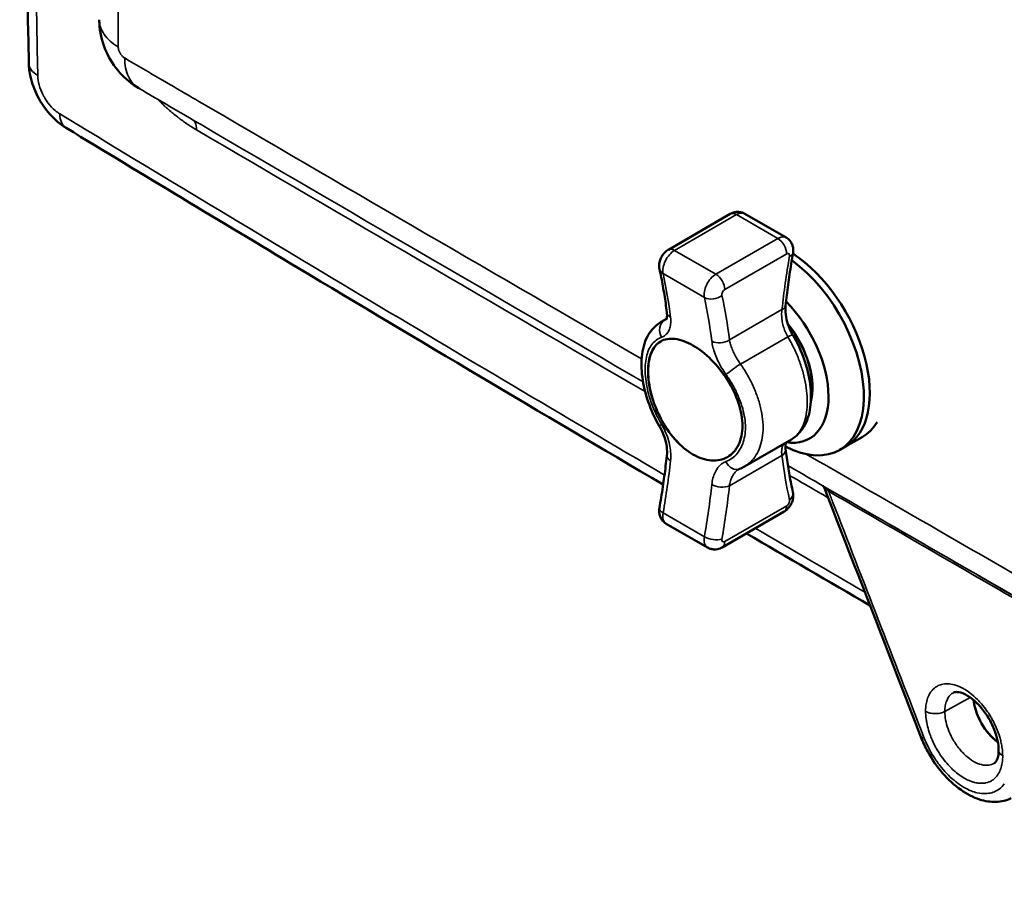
# Model space of a CAD drawing. Header units: inches. Extents: x 0.2 to 50.9, y 0.9 to 32.1.
# Tile 46 of 95: x 35.8 to 38.6, y 7.5 to 9.9. Entities that reach past the tile are written whole.
import ezdxf

# ---------------------------------------------------------------- set-up
doc = ezdxf.new("R2010")
doc.units = ezdxf.units.IN
doc.header["$LTSCALE"] = 1.5
doc.header["$MEASUREMENT"] = 0
doc.layers.add('Visible (ANSI)', color=7, linetype='Continuous', lineweight=50)
doc.layers.add('Visible Narrow (ANSI)', color=7, linetype='Continuous', lineweight=35)

msp = doc.modelspace()

# ---------------------------------------------------------------- linework, layer by layer
at = {"layer": 'Visible (ANSI)'}
for p, q in [((35.8375, 9.8145), (35.8375, 9.8145)), ((35.9433, 9.6305), (35.9433, 9.6305)), ((37.649, 9.2856), (37.8244, 9.3869)), ((37.9826, 9.3199), (37.8657, 9.3875)), ((37.6436, 9.0901), (37.6284, 9.0813)), ((37.6284, 9.0813), (37.6284, 9.0813)), ((37.6423, 9.0879), (37.6423, 9.0879)), ((37.9815, 9.0506), (37.9815, 9.0506)), ((37.9973, 8.7487), (37.8646, 8.6721)), ((37.9973, 8.7487), (37.9973, 8.7487)), ((38.1511, 8.7284), (38.1978, 8.7553)), ((38.1344, 8.7188), (38.1511, 8.7284)), ((37.8013, 8.4431), (37.9767, 8.5444)), ((37.76, 8.4425), (37.6431, 8.51)), ((38.4185, 8.0536), (38.4185, 8.0536)), ((38.5723, 7.832), (38.5723, 7.832))]:
    msp.add_line(p, q, dxfattribs=at)
for centre, major_axis, start_param, end_param in [((37.9857, 9.0148), (0.1654, -0.2864), 0, 2.286868), ((37.9857, 9.0148), (0.1654, -0.2864), 0, 2.286868), ((37.969, 9.0052), (0.1654, -0.2864), 5.546723, 8.512172), ((37.9189, 8.9762), (0.1299, -0.225), 5.853486, 8.287277), ((37.9189, 8.9762), (-0.1299, 0.225), 2.06311, 2.063119), ((38.0324, 9.0417), (0.1654, -0.2864), 0, 0.30616)]:
    msp.add_ellipse(centre, major_axis=major_axis, ratio=0.57735, start_param=start_param, end_param=end_param, dxfattribs=at)
for points, degree, knots in [([(35.8375, 9.8145), (35.825, 10.4561), (35.8176, 11.0984), (35.8117, 12.6857), (35.8191, 13.6316), (35.8375, 14.5785)], 3, [0, 0, 0, 0, 10.000205, 10.000205, 24.694865, 24.694865, 24.694865, 24.694865]), ([(36.1488, 9.7429), (36.1289, 9.7546), (36.1108, 9.7696), (36.0796, 9.8046), (36.0663, 9.8252), (36.0467, 9.8693), (36.0402, 9.8935), (36.0374, 9.924), (36.0371, 9.9303), (36.037, 9.9366)], 3, [0, 0, 0, 0, 0.2932037, 0.2932037, 0.5964753, 0.5964753, 0.9065235, 0.9065235, 0.9869135, 0.9869135, 0.9869135, 0.9869135]), ([(35.9433, 9.6305), (35.9266, 9.6407), (35.911, 9.654), (35.8839, 9.6844), (35.872, 9.7019), (35.8535, 9.7378), (35.8466, 9.7566), (35.8394, 9.7883), (35.8377, 9.8015), (35.8375, 9.8145)], 3, [0, 0, 0, 0, 0.2639703, 0.2639703, 0.5260765, 0.5260765, 0.7771409, 0.7771409, 0.9522751, 0.9522751, 0.9522751, 0.9522751]), ([(37.6343, 8.6208), (37.2882, 8.8241), (36.9433, 9.0287), (36.3804, 9.3661), (36.1616, 9.4981), (35.9433, 9.6305)], 3, [3.749152, 3.749152, 3.749152, 3.749152, 10.000175, 10.000175, 13.98861, 13.98861, 13.98861, 13.98861]), ([(37.8657, 9.3875), (37.8626, 9.3892), (37.8593, 9.3906), (37.8526, 9.3923), (37.8493, 9.3927), (37.8432, 9.3928), (37.8403, 9.3925), (37.835, 9.3914), (37.8326, 9.3906), (37.8282, 9.3889), (37.8262, 9.3879), (37.8244, 9.3869)], 3, [2.3561945, 2.3561945, 2.3561945, 2.3561945, 2.5132741, 2.5132741, 2.6703538, 2.6703538, 2.8274334, 2.8274334, 2.984513, 2.984513, 3.1415927, 3.1415927, 3.1415927, 3.1415927]), ([(38.002, 9.2755), (38.0025, 9.2779), (38.0027, 9.2804), (38.0028, 9.2857), (38.0026, 9.2886), (38.0016, 9.2947), (38.0007, 9.2979), (37.9977, 9.3046), (37.9957, 9.3081), (37.9901, 9.3147), (37.9866, 9.3177), (37.9826, 9.3199)], 3, [1.349482, 1.349482, 1.349482, 1.349482, 1.550824, 1.550824, 1.752167, 1.752167, 1.953509, 1.953509, 2.154852, 2.154852, 2.356194, 2.356194, 2.356194, 2.356194]), ([(37.6239, 9.2309), (37.6229, 9.2354), (37.6228, 9.2396), (37.6233, 9.2479), (37.6242, 9.2521), (37.6266, 9.2597), (37.6282, 9.2632), (37.6321, 9.2699), (37.6344, 9.273), (37.6398, 9.279), (37.6429, 9.2818), (37.6475, 9.2847), (37.6482, 9.2852), (37.649, 9.2856)], 3, [1.349482, 1.349482, 1.349482, 1.349482, 1.643931, 1.643931, 2.002353, 2.002353, 2.360775, 2.360775, 2.719197, 2.719197, 3.077619, 3.077619, 3.141593, 3.141593, 3.141593, 3.141593]), ([(37.981, 9.1273), (37.9821, 9.137), (37.9832, 9.1468), (37.9856, 9.1664), (37.9868, 9.1762), (37.9895, 9.1959), (37.9909, 9.2058), (37.9938, 9.2256), (37.9954, 9.2356), (37.9986, 9.2555), (38.0003, 9.2655), (38.002, 9.2755)], 3, [1.70275943, 1.70275943, 1.70275943, 1.70275943, 1.7206297, 1.7206297, 1.73849997, 1.73849997, 1.75637023, 1.75637023, 1.7742405, 1.7742405, 1.79211077, 1.79211077, 1.79211077, 1.79211077]), ([(37.6239, 9.2309), (37.6257, 9.223), (37.6273, 9.215), (37.6305, 9.199), (37.632, 9.191), (37.635, 9.1747), (37.6364, 9.1666), (37.639, 9.1501), (37.6402, 9.1418), (37.6426, 9.1251), (37.6437, 9.1167), (37.6448, 9.1082)], 3, [4.49107454, 4.49107454, 4.49107454, 4.49107454, 4.50894481, 4.50894481, 4.52681507, 4.52681507, 4.54468534, 4.54468534, 4.56255561, 4.56255561, 4.58042587, 4.58042587, 4.58042587, 4.58042587]), ([(37.981, 9.1273), (37.9802, 9.1196), (37.9803, 9.111), (37.9825, 9.0933), (37.9847, 9.084), (37.9908, 9.0657), (37.995, 9.0564), (38.0004, 9.0467), (38.001, 9.0456), (38.0016, 9.0445)], 3, [0, 0, 0, 0, 0.1244375, 0.1244375, 0.2483133, 0.2483133, 0.3737817, 0.3737817, 0.390035, 0.390035, 0.390035, 0.390035]), ([(37.6423, 9.0879), (37.6425, 9.088), (37.6426, 9.0876), (37.6441, 9.0913), (37.6447, 9.0934), (37.6453, 9.0994), (37.6453, 9.1035), (37.6448, 9.1082)], 3, [0, 0, 0, 0, 0.1715344, 0.1715344, 0.2629633, 0.2629633, 0.3605589, 0.3605589, 0.3605589, 0.3605589]), ([(37.6241, 8.7855), (37.6111, 8.8074), (37.6002, 8.8313), (37.5839, 8.8784), (37.5782, 8.9022), (37.5723, 8.9476), (37.572, 8.9696), (37.5774, 9.0104), (37.5834, 9.0296), (37.6018, 9.0604), (37.614, 9.0729), (37.6284, 9.0813)], 3, [0, 0, 0, 0, 0.324786, 0.324786, 0.642378, 0.642378, 0.96137, 0.96137, 1.290608, 1.290608, 1.586979, 1.586979, 1.586979, 1.586979]), ([(37.988, 9.074), (38.0001, 9.0591), (38.0111, 9.0425), (38.0302, 9.0075), (38.0382, 8.9888), (38.0501, 8.9519), (38.0539, 8.9336), (38.057, 8.8993), (38.0564, 8.8833), (38.0534, 8.8681), (38.0531, 8.867), (38.0529, 8.8658)], 3, [4.955312, 4.955312, 4.955312, 4.955312, 5.260894, 5.260894, 5.576414, 5.576414, 5.891373, 5.891373, 6.205227, 6.205227, 6.231674, 6.231674, 6.231674, 6.231674]), ([(38.0016, 9.0445), (38.0146, 9.0226), (38.0255, 8.9987), (38.0418, 8.9516), (38.0475, 8.9278), (38.0534, 8.8824), (38.0537, 8.8604), (38.0483, 8.8196), (38.0423, 8.8004), (38.0239, 8.7696), (38.0117, 8.7571), (37.9973, 8.7487)], 3, [0, 0, 0, 0, 0.324786, 0.324786, 0.642378, 0.642378, 0.96137, 0.96137, 1.290608, 1.290608, 1.586979, 1.586979, 1.586979, 1.586979]), ([(37.7185, 9.0148), (37.7353, 9.0051), (37.7535, 8.9911), (37.7877, 8.9571), (37.8036, 8.937), (37.829, 8.8969), (37.8402, 8.8742), (37.8551, 8.829), (37.8588, 8.8066), (37.8588, 8.7678), (37.8551, 8.7489), (37.8402, 8.718), (37.829, 8.7061), (37.8036, 8.6914), (37.7877, 8.6877), (37.7535, 8.6902), (37.7353, 8.6965), (37.7017, 8.7159), (37.6841, 8.7303), (37.6525, 8.7658), (37.6383, 8.7869), (37.6163, 8.8289), (37.6069, 8.8527), (37.5945, 8.8993), (37.5915, 8.9221), (37.5915, 8.9609), (37.5945, 8.9794), (37.6069, 9.0088), (37.6163, 9.0197), (37.6383, 9.0324), (37.6525, 9.0351), (37.6841, 9.0311), (37.7017, 9.0245), (37.7185, 9.0148)], 3, [0, 0, 0, 0, 0.301566, 0.301566, 0.603133, 0.603133, 0.904698, 0.904698, 1.206263, 1.206263, 1.507828, 1.507828, 1.809393, 1.809393, 2.11096, 2.11096, 2.412526, 2.412526, 2.714092, 2.714092, 3.015658, 3.015658, 3.317224, 3.317224, 3.618789, 3.618789, 3.920354, 3.920354, 4.221919, 4.221919, 4.523486, 4.523486, 4.825052, 4.825052, 4.825052, 4.825052]), ([(37.6274, 9.0261), (37.6164, 9.0198), (37.6071, 9.0089), (37.5947, 8.9795), (37.5917, 8.961), (37.5917, 8.9222), (37.5947, 8.8994), (37.6071, 8.8528), (37.6165, 8.829), (37.6385, 8.787), (37.6526, 8.7659), (37.6843, 8.7304), (37.7018, 8.716), (37.7354, 8.6966), (37.7537, 8.6903), (37.7878, 8.6878), (37.8037, 8.6915), (37.8164, 8.6988)], 3, [0.603896, 0.603896, 0.603896, 0.603896, 0.904698, 0.904698, 1.206263, 1.206263, 1.507828, 1.507828, 1.809393, 1.809393, 2.110959, 2.110959, 2.412526, 2.412526, 2.714092, 2.714092, 3.014995, 3.014995, 3.014995, 3.014995]), ([(37.6447, 8.7027), (37.6455, 8.7103), (37.6454, 8.719), (37.6432, 8.7367), (37.641, 8.746), (37.6348, 8.7644), (37.6307, 8.7736), (37.6253, 8.7833), (37.6247, 8.7844), (37.6241, 8.7855)], 3, [0, 0, 0, 0, 0.1246653, 0.1246653, 0.2485495, 0.2485495, 0.3740151, 0.3740151, 0.3900322, 0.3900322, 0.3900322, 0.3900322]), ([(37.9821, 8.7399), (37.9815, 8.7386), (37.981, 8.7366), (37.9803, 8.7306), (37.9804, 8.7265), (37.9809, 8.7217)], 3, [0.1732994, 0.1732994, 0.1732994, 0.1732994, 0.2629634, 0.2629634, 0.3605604, 0.3605604, 0.3605604, 0.3605604]), ([(37.6447, 8.7027), (37.6436, 8.693), (37.6425, 8.6832), (37.6401, 8.6636), (37.6389, 8.6538), (37.6362, 8.6341), (37.6348, 8.6242), (37.6319, 8.6043), (37.6303, 8.5944), (37.6271, 8.5745), (37.6254, 8.5645), (37.6236, 8.5545)], 3, [4.84435222, 4.84435222, 4.84435222, 4.84435222, 4.86222235, 4.86222235, 4.88009262, 4.88009262, 4.89796289, 4.89796289, 4.91583316, 4.91583316, 4.93370342, 4.93370342, 4.93370342, 4.93370342]), ([(38.0018, 8.5991), (38, 8.607), (37.9984, 8.6149), (37.9952, 8.6309), (37.9936, 8.639), (37.9907, 8.6552), (37.9893, 8.6634), (37.9867, 8.6799), (37.9855, 8.6882), (37.9831, 8.7049), (37.982, 8.7133), (37.9809, 8.7217)], 3, [1.34948188, 1.34948188, 1.34948188, 1.34948188, 1.36735215, 1.36735215, 1.38522242, 1.38522242, 1.40309269, 1.40309269, 1.42096295, 1.42096295, 1.43883296, 1.43883296, 1.43883296, 1.43883296]), ([(38.0915, 8.6103), (38.0908, 8.6121), (38.0898, 8.6138), (38.0879, 8.616), (38.0872, 8.6167), (38.0864, 8.6174), (38.0863, 8.6175), (38.0862, 8.6176)], 3, [0, 0, 0, 0, 0.02447648, 0.02447648, 0.03675016, 0.03675016, 0.03858964, 0.03858964, 0.03858964, 0.03858964]), ([(38.0018, 8.5991), (38.0028, 8.5945), (38.0029, 8.5904), (38.0024, 8.582), (38.0015, 8.5779), (37.9991, 8.5703), (37.9975, 8.5668), (37.9936, 8.5601), (37.9913, 8.557), (37.9859, 8.551), (37.9828, 8.5482), (37.9782, 8.5452), (37.9775, 8.5448), (37.9767, 8.5444)], 3, [4.491075, 4.491075, 4.491075, 4.491075, 4.785523, 4.785523, 5.143946, 5.143946, 5.502368, 5.502368, 5.86079, 5.86079, 6.219212, 6.219212, 6.283185, 6.283185, 6.283185, 6.283185]), ([(37.6236, 8.5545), (37.6232, 8.5521), (37.623, 8.5496), (37.6229, 8.5442), (37.623, 8.5414), (37.6241, 8.5353), (37.625, 8.5321), (37.6279, 8.5253), (37.63, 8.5218), (37.6356, 8.5153), (37.6391, 8.5123), (37.6431, 8.51)], 3, [4.491075, 4.491075, 4.491075, 4.491075, 4.692417, 4.692417, 4.89376, 4.89376, 5.095102, 5.095102, 5.296445, 5.296445, 5.497787, 5.497787, 5.497787, 5.497787]), ([(37.76, 8.4425), (37.7631, 8.4407), (37.7664, 8.4394), (37.7731, 8.4377), (37.7764, 8.4373), (37.7825, 8.4372), (37.7854, 8.4375), (37.7907, 8.4386), (37.7931, 8.4393), (37.7975, 8.4411), (37.7995, 8.4421), (37.8013, 8.4431)], 3, [5.4977871, 5.4977871, 5.4977871, 5.4977871, 5.6548668, 5.6548668, 5.8119464, 5.8119464, 5.969026, 5.969026, 6.1261057, 6.1261057, 6.2831853, 6.2831853, 6.2831853, 6.2831853]), ([(38.5845, 7.8687), (38.5845, 7.8768), (38.5835, 7.886), (38.5795, 7.9058), (38.5762, 7.9167), (38.5675, 7.9387), (38.5618, 7.9501), (38.5488, 7.9717), (38.5412, 7.9821), (38.5253, 8.0003), (38.5167, 8.0084), (38.5004, 8.021), (38.4923, 8.0258), (38.4786, 8.0317), (38.4728, 8.0331), (38.464, 8.0339), (38.461, 8.0334), (38.4582, 8.0325), (38.4576, 8.0322), (38.4569, 8.0319)], 3, [0, 0, 0, 0, 0.142411, 0.142411, 0.293759, 0.293759, 0.451918, 0.451918, 0.613893, 0.613893, 0.775242, 0.775242, 0.931304, 0.931304, 1.078346, 1.078346, 1.224423, 1.224423, 1.276241, 1.276241, 1.276241, 1.276241]), ([(38.5134, 8.0108), (38.5145, 8.001), (38.5165, 7.9909), (38.5194, 7.9805), (38.5282, 7.9571), (38.541, 7.9348), (38.5492, 7.9232), (38.561, 7.9095), (38.5735, 7.8983), (38.5764, 7.8959), (38.5794, 7.8936), (38.5823, 7.8914)], 5, [0.040362, 0.040362, 0.040362, 0.040362, 0.040362, 0.040362, 0.2, 0.2, 0.2, 0.4, 0.4, 0.4, 0.4599166, 0.4599166, 0.4599166, 0.4599166, 0.4599166, 0.4599166]), ([(38.5823, 7.8915), (38.5774, 7.895), (38.5725, 7.8991), (38.5678, 7.9036), (38.5519, 7.9187), (38.5378, 7.9388), (38.528, 7.96), (38.5202, 7.9769), (38.5152, 7.9945), (38.5135, 8.0107)], 3, [-0.4599164, -0.4599164, -0.4599164, -0.4599164, -0.4, -0.4, -0.4, -0.2, -0.2, -0.2, -0.0403625, -0.0403625, -0.0403625, -0.0403625]), ([(38.6195, 7.7325), (38.6064, 7.7263), (38.5917, 7.7229), (38.5616, 7.7219), (38.5458, 7.7244), (38.5125, 7.7352), (38.4947, 7.7444), (38.4595, 7.7691), (38.4417, 7.7855), (38.4099, 7.8223), (38.3955, 7.8432), (38.3762, 7.8785), (38.3697, 7.8925), (38.3642, 7.9067)], 3, [0, 0, 0, 0, 0.244686, 0.244686, 0.498698, 0.498698, 0.791334, 0.791334, 1.11063, 1.11063, 1.425392, 1.425392, 1.621712, 1.621712, 1.621712, 1.621712]), ([(38.5723, 7.832), (38.5746, 7.8334), (38.5769, 7.8355), (38.5807, 7.8435), (38.582, 7.8472), (38.5839, 7.8566), (38.5845, 7.8623), (38.5845, 7.8687)], 3, [0, 0, 0, 0, 0.1927852, 0.1927852, 0.2989453, 0.2989453, 0.411471, 0.411471, 0.411471, 0.411471])]:
    msp.add_open_spline(points, degree=degree, knots=knots, dxfattribs=at)
for points in [[(36.037, 9.9366), (36.037, 9.9367), (36.037, 9.9368), (36.037, 9.9369)], [(36.1491, 9.7428), (36.149, 9.7428), (36.1489, 9.7429), (36.1488, 9.7429)], [(37.8504, 8.6652), (37.8498, 8.6649), (37.8491, 8.6646), (37.8485, 8.6643)], [(37.8646, 8.6721), (37.8601, 8.6695), (37.8553, 8.6672), (37.8504, 8.6652)], [(38.0915, 8.6103), (38.0915, 8.6103), (38.0915, 8.6103), (38.0915, 8.6103)], [(38.3642, 7.9067), (38.2732, 8.1412), (38.1823, 8.3757), (38.0915, 8.6103)], [(38.2199, 8.2788), (38.1031, 8.3466), (37.9865, 8.4146), (37.8699, 8.4827)], [(38.4569, 8.0319), (38.4569, 8.0319), (38.4569, 8.0319), (38.4569, 8.0319)]]:
    msp.add_open_spline(points, degree=3, dxfattribs=at)
at = {"layer": 'Visible Narrow (ANSI)'}
for p, q in [((36.4318, 9.5551), (36.4318, 9.5551)), ((37.6667, 9.2839), (37.8421, 9.3851)), ((37.959, 9.3176), (37.8421, 9.3851)), ((37.7836, 9.2164), (37.959, 9.3176)), ((37.7836, 9.2164), (37.6667, 9.2839)), ((37.8087, 9.173), (37.9841, 9.2742)), ((37.751, 9.1505), (37.6341, 9.218)), ((37.9708, 9.1166), (37.8219, 9.0306)), ((37.643, 9.0887), (37.6385, 9.086)), ((37.9872, 9.0394), (37.8532, 8.9621)), ((37.9708, 8.7029), (37.8219, 8.6169)), ((37.751, 8.4731), (37.6341, 8.5406)), ((37.9841, 8.5606), (37.8087, 8.4593)), ((38.432, 7.9784), (38.5041, 8.018))]:
    msp.add_line(p, q, dxfattribs=at)
for centre, major_axis, ratio, start_param, end_param in [((213.1933, 32.1323), (-171.1892, -57.8405), 0.801391, 6.002616, 6.034897), ((127.3975, 116.8099), (-56.6345, -196.0241), 0.365392, 5.371796, 5.391073), ((163.2258, 149.0451), (171.7033, 93.5218), 0.769995, 3.56245, 3.574983), ((156.8681, 4.6612), (177.9505, -64.2758), 0.241608, 4.058609, 4.068204), ((37.8421, 9.3562), (-0.0177, 0.0307), 0.57735, 5.497787, 6.283185), ((37.8421, 9.3465), (0.0236, 0.0409), 0.57735, 0, 0.785398), ((37.959, 9.279), (0.0236, 0.0409), 0.57735, 0, 0.785398), ((37.959, 9.2887), (-0.0177, 0.0307), 0.57735, 3.926991, 5.497787), ((37.6667, 9.2549), (-0.0177, 0.0307), 0.57735, 5.497787, 6.283185), ((37.6667, 9.2453), (-0.0236, -0.0409), 0.57735, 3.926991, 5.719102), ((39.3203, 9.6889), (0.9626, 1.6673), 0.57735, 2.13488, 2.224231), ((37.9841, 9.2646), (0.0059, 0.0102), 0.57735, 5.276473, 7.068583), ((37.9671, 9.2816), (0.0349, -0.0061), 0.436533, 5.586443, 6.283185), ((37.6586, 9.2385), (-0.0346, -0.0076), 0.690004, 0, 0.647392), ((36.3304, 8.1266), (-0.9449, -1.6366), 0.57735, 2.488158, 2.577509), ((37.7836, 9.1778), (-0.0236, -0.0409), 0.57735, 3.926991, 5.719102), ((37.7836, 9.1874), (0.0177, -0.0307), 0.57735, 0.785398, 2.356194), ((37.7755, 9.171), (-0.0346, -0.0076), 0.690004, 0.647392, 2.218188), ((36.4474, 8.0591), (-0.9449, -1.6366), 0.57735, 2.488158, 2.577509), ((37.8087, 9.1633), (-0.0059, -0.0102), 0.57735, 3.926991, 5.719102), ((36.4724, 8.0447), (-0.9626, -1.6673), 0.57735, 2.488158, 2.577509), ((37.9458, 9.1311), (0.0352, -0.0038), 0.496362, 5.555609, 6.283185), ((37.6799, 9.1126), (-0.0352, -0.0043), 0.648298, 0, 0.710113), ((37.6546, 9.0546), (-0.0125, 0.0331), 0.842025, 0.132167, 1.764195), ((37.9189, 8.9762), (-0.0986, 0.1708), 0.57735, 3.629731, 4.989145), ((37.9711, 9.0265), (0.0305, 0.018), 0.100701, 6.283183, 7.240332), ((37.7968, 9.0451), (-0.0352, -0.0043), 0.648298, 0.710113, 2.280909), ((37.8371, 8.9492), (-0.0289, -0.0205), 0.041288, 4.092754, 5.724781), ((37.6546, 8.8034), (-0.0305, -0.018), 0.100701, 5.608304, 6.283184), ((37.6799, 8.6989), (-0.0352, 0.0038), 0.496362, 0.000012, 0.84322), ((37.9458, 8.7174), (0.0352, 0.0043), 0.648298, 5.422502, 6.283169), ((39.3203, 9.6889), (0.9626, 1.6673), 0.57735, 2.488158, 2.577509), ((36.3304, 8.1266), (-0.9449, -1.6366), 0.57735, 2.13488, 2.224231), ((37.8371, 8.698), (0.0133, -0.0329), 0.782612, 4.765604, 6.283218), ((156.8681, 4.6612), (177.9505, -64.2758), 0.241608, 4.071276, 4.072098), ((36.4474, 8.0591), (-0.9449, -1.6366), 0.57735, 2.13488, 2.224231), ((37.7968, 8.6314), (-0.0352, 0.0038), 0.496362, 0.84322, 2.414016), ((36.4724, 8.0447), (-0.9626, -1.6673), 0.57735, 2.13488, 2.224231), ((37.9671, 8.5915), (0.0346, 0.0076), 0.690004, 5.359781, 6.283185), ((157.9851, 5.1119), (179.5241, -64.5237), 0.243616, 4.071917, 4.07762), ((37.9841, 8.5702), (0.0059, 0.0102), 0.57735, 3.926991, 5.719102), ((37.6586, 8.5484), (-0.0349, 0.0061), 0.436533, 0, 0.874054), ((37.6667, 8.5509), (-0.0236, -0.0409), 0.57735, 5.276473, 6.283185), ((37.959, 8.575), (0.0177, -0.0307), 0.57735, 0, 0.785398), ((157.9907, 5.1264), (179.536, -64.5234), 0.243644, 4.073245, 4.077614), ((163.2258, 149.0451), (171.7033, 93.5218), 0.769995, 3.576851, 3.579101), ((37.7836, 8.4834), (-0.0236, -0.0409), 0.57735, 5.276473, 6.283185), ((37.7755, 8.4808), (0.0349, -0.0061), 0.436533, 4.015647, 5.586443), ((37.8087, 8.469), (-0.0059, -0.0102), 0.57735, 5.276473, 7.068583), ((37.7836, 8.4738), (0.0177, -0.0307), 0.57735, 0, 0.785398)]:
    msp.add_ellipse(centre, major_axis=major_axis, ratio=ratio, start_param=start_param, end_param=end_param, dxfattribs=at)
for points, knots in [([(36.0907, 9.86), (36.0822, 9.8651), (36.0745, 9.8706), (36.0679, 9.8766), (36.0612, 9.8825), (36.0555, 9.8888), (36.051, 9.8954), (36.0464, 9.9019), (36.0429, 9.9088), (36.0405, 9.9157), (36.0382, 9.9226), (36.0371, 9.9296), (36.037, 9.9366)], [-0.9999997, -0.9999997, -0.9999997, -0.9999997, -0.75, -0.75, -0.75, -0.5, -0.5, -0.5, -0.25, -0.25, -0.25, -0.0039445, -0.0039445, -0.0039445, -0.0039445]), ([(36.0907, 9.86), (36.0907, 9.8587), (36.0908, 9.8572), (36.0911, 9.8556), (36.0915, 9.8532), (36.0922, 9.8505), (36.0933, 9.8479), (36.0938, 9.8465), (36.0944, 9.8451), (36.0952, 9.8437), (36.0954, 9.8432), (36.0957, 9.8427), (36.0961, 9.8421), (36.0965, 9.8413), (36.097, 9.8405), (36.0975, 9.8398), (36.0984, 9.8385), (36.0993, 9.8373), (36.1002, 9.8362), (36.1011, 9.8351), (36.102, 9.834), (36.103, 9.8331), (36.1048, 9.8313), (36.1066, 9.8299), (36.1084, 9.8288), (36.1086, 9.8287), (36.1087, 9.8286), (36.1089, 9.8285)], [0, 0, 0, 0, 0.13312, 0.13312, 0.13312, 0.347821, 0.347821, 0.347821, 0.457122, 0.457122, 0.457122, 0.5, 0.5, 0.5, 0.564578, 0.564578, 0.564578, 0.674267, 0.674267, 0.674267, 0.783091, 0.783091, 0.783091, 0.984591, 0.984591, 0.984591, 1, 1, 1, 1]), ([(36.1089, 9.8285), (36.1441, 9.8079), (36.1793, 9.7874), (36.2145, 9.7668), (36.2605, 9.7399), (36.3077, 9.7124), (36.3537, 9.6855), (36.7586, 9.4493), (37.1651, 9.213), (37.5733, 8.9766)], [-1, -1, -1, -1, -0.9724317, -0.9724317, -0.9724317, -0.936418, -0.936418, -0.936418, -0.6196245, -0.6196245, -0.6196245, -0.6196245]), ([(36.1488, 9.7429), (36.1427, 9.7465), (36.1372, 9.7511), (36.1323, 9.7566), (36.1274, 9.7621), (36.1232, 9.7686), (36.1197, 9.776), (36.1163, 9.7833), (36.1136, 9.7914), (36.1118, 9.8003), (36.11, 9.8091), (36.109, 9.8186), (36.1089, 9.8285)], [0.0039174, 0.0039174, 0.0039174, 0.0039174, 0.25, 0.25, 0.25, 0.5, 0.5, 0.5, 0.75, 0.75, 0.75, 1, 1, 1, 1]), ([(35.8627, 9.7792), (35.8551, 9.7837), (35.8489, 9.789), (35.8403, 9.8007), (35.8379, 9.8069), (35.8375, 9.8137), (35.8375, 9.8141), (35.8375, 9.8145)], [0, 0, 0, 0, 0.25, 0.25, 0.5, 0.5, 0.5159605, 0.5159605, 0.5159605, 0.5159605]), ([(35.8627, 9.7792), (35.8627, 9.7787), (35.8627, 9.7782), (35.8627, 9.7777), (35.863, 9.7697), (35.8644, 9.761), (35.8669, 9.7521), (35.8694, 9.7432), (35.8729, 9.7341), (35.8773, 9.7254), (35.8786, 9.7227), (35.88, 9.7201), (35.8815, 9.7176), (35.8849, 9.7116), (35.8887, 9.7059), (35.8928, 9.7006), (35.8987, 9.6929), (35.9051, 9.686), (35.9118, 9.6803), (35.9162, 9.6764), (35.9208, 9.6731), (35.9253, 9.6703)], [0, 0, 0, 0, 0.012953, 0.012953, 0.012953, 0.224234, 0.224234, 0.224234, 0.435831, 0.435831, 0.435831, 0.5, 0.5, 0.5, 0.647731, 0.647731, 0.647731, 0.859335, 0.859335, 0.859335, 1, 1, 1, 1]), ([(37.5772, 8.9119), (37.1578, 9.1548), (36.7406, 9.3974), (36.3254, 9.6398), (36.2666, 9.6741), (36.2079, 9.7084), (36.1491, 9.7428)], [0.6286312, 0.6286312, 0.6286312, 0.6286312, 0.953955, 0.953955, 0.953955, 1, 1, 1, 1]), ([(36.3129, 9.6247), (36.3076, 9.6278), (36.3023, 9.6311), (36.297, 9.6344), (36.2939, 9.6364), (36.2909, 9.6384), (36.2878, 9.6405), (36.2836, 9.6432), (36.2795, 9.6461), (36.2754, 9.649), (36.2713, 9.652), (36.2677, 9.6546), (36.2631, 9.6581), (36.2626, 9.6585), (36.262, 9.6589), (36.2615, 9.6594), (36.2529, 9.6659), (36.2445, 9.6728), (36.2362, 9.6799), (36.2322, 9.6834), (36.2282, 9.6869), (36.2243, 9.6905), (36.2239, 9.6909), (36.2235, 9.6913), (36.2231, 9.6916), (36.2187, 9.6956), (36.215, 9.6991), (36.2102, 9.7039), (36.2075, 9.7064), (36.2049, 9.709), (36.2023, 9.7117)], [0, 0, 0, 0, 0.0394479, 0.0394479, 0.0394479, 0.0625, 0.0625, 0.0625, 0.09375, 0.09375, 0.09375, 0.125, 0.125, 0.125, 0.1288026, 0.1288026, 0.1288026, 0.1875, 0.1875, 0.1875, 0.2157911, 0.2157911, 0.2157911, 0.21875, 0.21875, 0.21875, 0.25, 0.25, 0.25, 0.2669135, 0.2669135, 0.2669135, 0.2669135]), ([(35.9433, 9.6305), (35.943, 9.6308), (35.9426, 9.631), (35.9423, 9.6312), (35.9369, 9.6348), (35.9327, 9.64), (35.9298, 9.6467), (35.9269, 9.6534), (35.9254, 9.6614), (35.9253, 9.6703)], [0.4838405, 0.4838405, 0.4838405, 0.4838405, 0.5, 0.5, 0.5, 0.75, 0.75, 0.75, 1, 1, 1, 1]), ([(36.3053, 9.6515), (36.3064, 9.6499), (36.3075, 9.6481), (36.3084, 9.6462), (36.3112, 9.6402), (36.3128, 9.6329), (36.3129, 9.6247)], [0.3417507, 0.3417507, 0.3417507, 0.3417507, 0.4999998, 0.4999998, 0.4999998, 1, 1, 1, 1]), ([(37.6551, 9.0944), (37.6558, 9.0888), (37.656, 9.0834), (37.6557, 9.0784), (37.6554, 9.0734), (37.6546, 9.0686), (37.6533, 9.0643), (37.652, 9.0599), (37.6502, 9.056), (37.648, 9.0525), (37.6458, 9.0491), (37.6431, 9.0461), (37.64, 9.0436), (37.6369, 9.0412), (37.6335, 9.0392), (37.6296, 9.0379)], [0, 0, 0, 0, 0.2, 0.2, 0.2, 0.4, 0.4, 0.4, 0.6, 0.6, 0.6, 0.8, 0.8, 0.8, 1, 1, 1, 1]), ([(37.6296, 8.7913), (37.6242, 8.8004), (37.6192, 8.8097), (37.6147, 8.8193), (37.6101, 8.8288), (37.606, 8.8385), (37.6024, 8.8483), (37.5988, 8.8581), (37.5956, 8.8678), (37.593, 8.8775), (37.5904, 8.8872), (37.5883, 8.8967), (37.5867, 8.9061), (37.5852, 8.9154), (37.5841, 8.9246), (37.5836, 8.9334), (37.5831, 8.9422), (37.5831, 8.9507), (37.5836, 8.9587), (37.5841, 8.9668), (37.5852, 8.9744), (37.5867, 8.9815), (37.5883, 8.9887), (37.5904, 8.9953), (37.593, 9.0013), (37.5956, 9.0073), (37.5988, 9.0128), (37.6024, 9.0175), (37.606, 9.0223), (37.6101, 9.0265), (37.6147, 9.0298), (37.6192, 9.0332), (37.6242, 9.0359), (37.6296, 9.0379)], [0, 0, 0, 0, 0.090909, 0.090909, 0.090909, 0.181818, 0.181818, 0.181818, 0.272727, 0.272727, 0.272727, 0.363636, 0.363636, 0.363636, 0.454545, 0.454545, 0.454545, 0.545455, 0.545455, 0.545455, 0.636364, 0.636364, 0.636364, 0.727273, 0.727273, 0.727273, 0.818182, 0.818182, 0.818182, 0.909091, 0.909091, 0.909091, 1, 1, 1, 1]), ([(37.9973, 8.7487), (37.9999, 8.7502), (38.0081, 8.7557), (38.0201, 8.768), (38.0313, 8.7877), (38.0389, 8.8116), (38.0427, 8.8393), (38.0427, 8.8699), (38.0389, 8.9028), (38.0313, 8.9371), (38.0201, 8.972), (38.0054, 9.0066), (37.9936, 9.0287), (37.9872, 9.0394)], [0.0498901, 0.0498901, 0.0498901, 0.0498901, 0.0909091, 0.1818182, 0.2727273, 0.3636364, 0.4545455, 0.5454545, 0.6363636, 0.7272727, 0.8181818, 0.9090909, 1, 1, 1, 1]), ([(37.772, 9.0269), (37.7727, 9.0213), (37.7738, 9.0154), (37.7754, 9.0093), (37.7769, 9.0032), (37.7789, 8.9968), (37.7812, 8.9904), (37.7836, 8.9839), (37.7863, 8.9774), (37.7895, 8.9709), (37.7926, 8.9643), (37.7961, 8.9577), (37.7999, 8.9513), (37.8037, 8.9449), (37.8078, 8.9386), (37.8122, 8.9325)], [0, 0, 0, 0, 0.2, 0.2, 0.2, 0.4, 0.4, 0.4, 0.6, 0.6, 0.6, 0.8, 0.8, 0.8, 1, 1, 1, 1]), ([(37.8532, 8.9621), (37.8604, 8.9518), (37.8738, 8.9306), (37.8908, 8.8974), (37.9039, 8.8636), (37.9129, 8.8301), (37.9174, 8.7976), (37.9174, 8.767), (37.9129, 8.7389), (37.9039, 8.7141), (37.8908, 8.6933), (37.8769, 8.68), (37.8676, 8.6738), (37.8646, 8.6721)], [0, 0, 0, 0, 0.0909091, 0.1818182, 0.2727273, 0.3636364, 0.4545455, 0.5454545, 0.6363636, 0.7272727, 0.8181818, 0.9090909, 0.9501114, 0.9501114, 0.9501114, 0.9501114]), ([(37.8122, 8.9325), (37.8184, 8.9238), (37.8241, 8.9149), (37.8294, 8.9059), (37.8347, 8.8968), (37.8396, 8.8875), (37.8439, 8.8781), (37.8482, 8.8687), (37.852, 8.8593), (37.8551, 8.85), (37.8583, 8.8406), (37.8609, 8.8313), (37.8628, 8.8222), (37.8647, 8.813), (37.866, 8.804), (37.8667, 8.7953), (37.8673, 8.7866), (37.8673, 8.7781), (37.8667, 8.7699), (37.866, 8.7618), (37.8647, 8.754), (37.8628, 8.7467), (37.8609, 8.7394), (37.8583, 8.7325), (37.8551, 8.7262), (37.852, 8.7198), (37.8482, 8.714), (37.8439, 8.7089), (37.8396, 8.7037), (37.8347, 8.6991), (37.8294, 8.6953), (37.8241, 8.6914), (37.8184, 8.6883), (37.8122, 8.6859)], [0, 0, 0, 0, 0.090909, 0.090909, 0.090909, 0.181818, 0.181818, 0.181818, 0.272727, 0.272727, 0.272727, 0.363636, 0.363636, 0.363636, 0.454545, 0.454545, 0.454545, 0.545455, 0.545455, 0.545455, 0.636364, 0.636364, 0.636364, 0.727273, 0.727273, 0.727273, 0.818182, 0.818182, 0.818182, 0.909091, 0.909091, 0.909091, 1, 1, 1, 1]), ([(37.6551, 8.6884), (37.6558, 8.6948), (37.656, 8.7015), (37.6557, 8.7083), (37.6554, 8.7151), (37.6546, 8.7221), (37.6533, 8.7292), (37.652, 8.7363), (37.6502, 8.7434), (37.648, 8.7504), (37.6458, 8.7575), (37.6431, 8.7646), (37.64, 8.7714), (37.6369, 8.7782), (37.6335, 8.7849), (37.6296, 8.7913)], [0, 0, 0, 0, 0.2, 0.2, 0.2, 0.4, 0.4, 0.4, 0.6, 0.6, 0.6, 0.8, 0.8, 0.8, 1, 1, 1, 1]), ([(37.9708, 8.7029), (37.9701, 8.707), (37.9694, 8.7149), (37.9707, 8.7251), (37.9737, 8.7324), (37.9763, 8.736), (37.9773, 8.7372)], [0, 0, 0, 0, 0.2, 0.4, 0.6, 0.7122533, 0.7122533, 0.7122533, 0.7122533]), ([(38.0397, 8.707), (38.6603, 8.3487), (39.2846, 7.9903), (39.9128, 7.6318), (39.919, 7.6283), (39.9252, 7.6247), (39.9314, 7.6212), (39.9376, 7.6177), (39.9437, 7.6142), (39.9497, 7.6108), (39.9618, 7.6039), (39.9736, 7.5971), (39.9851, 7.5906)], [-0.4991574, -0.4991574, -0.4991574, -0.4991574, -0.0190311, -0.0190311, -0.0190311, -0.0142733, -0.0142733, -0.0142733, -0.0095155, -0.0095155, -0.0095155, 0, 0, 0, 0]), ([(37.772, 8.6209), (37.7727, 8.6273), (37.7738, 8.6334), (37.7754, 8.6392), (37.7769, 8.6449), (37.7789, 8.6504), (37.7812, 8.6553), (37.7836, 8.6603), (37.7863, 8.6648), (37.7895, 8.6688), (37.7926, 8.6728), (37.7961, 8.6762), (37.7999, 8.6791), (37.8037, 8.682), (37.8078, 8.6842), (37.8122, 8.6859)], [0, 0, 0, 0, 0.2, 0.2, 0.2, 0.4, 0.4, 0.4, 0.6, 0.6, 0.6, 0.8, 0.8, 0.8, 1, 1, 1, 1]), ([(40.0231, 7.5061), (40.0173, 7.5094), (40.0115, 7.5127), (40.0057, 7.516), (39.3592, 7.8849), (38.7158, 8.2541), (38.0756, 8.6237), (38.0462, 8.6407), (38.0169, 8.6576), (37.9876, 8.6746)], [0.000002, 0.000002, 0.000002, 0.000002, 0.0044456, 0.0044456, 0.0044456, 0.5, 0.5, 0.5, 0.5226807, 0.5226807, 0.5226807, 0.5226807]), ([(37.8219, 8.6169), (37.8226, 8.6219), (37.8247, 8.6313), (37.8295, 8.6436), (37.8359, 8.6538), (37.8425, 8.6604), (37.847, 8.6634), (37.8485, 8.6643)], [0, 0, 0, 0, 0.2, 0.4, 0.6, 0.8, 0.8998139, 0.8998139, 0.8998139, 0.8998139]), ([(38.0886, 8.6151), (38.0879, 8.6159), (38.0872, 8.6167), (38.0865, 8.6173), (38.0864, 8.6174), (38.0862, 8.6175), (38.0861, 8.6177)], [-0.1989147, -0.1989147, -0.1989147, -0.1989147, -0.1163441, -0.1163441, -0.1163441, -0.0960307, -0.0960307, -0.0960307, -0.0960307]), ([(38.0915, 8.6103), (38.0915, 8.6103), (38.0914, 8.6103), (38.0914, 8.6103), (38.0914, 8.6105), (38.0917, 8.6104), (38.0921, 8.6101), (38.0926, 8.6098), (38.0932, 8.6094), (38.0939, 8.6089), (38.095, 8.6082), (38.0963, 8.6072), (38.0978, 8.6061), (38.0992, 8.6049), (38.1008, 8.6037), (38.1026, 8.6023)], [0.1196009, 0.1196009, 0.1196009, 0.1196009, 0.1409654, 0.1409654, 0.1409654, 0.3142102, 0.3142102, 0.3142102, 0.4874546, 0.4874546, 0.4874546, 0.7437273, 0.7437273, 0.7437273, 0.9999998, 0.9999998, 0.9999998, 0.9999998]), ([(38.1001, 8.6096), (38.1007, 8.609), (38.1012, 8.6082), (38.1022, 8.606), (38.1026, 8.6043), (38.1026, 8.6023)], [0.2033642, 0.2033642, 0.2033642, 0.2033642, 0.5, 0.5, 1, 1, 1, 1]), ([(38.1026, 8.6023), (38.1065, 8.5922), (38.1104, 8.5821), (38.1143, 8.572), (38.2005, 8.3496), (38.2867, 8.1272), (38.3729, 7.9049)], [0, 0, 0, 0, 0.043523, 0.043523, 0.043523, 1, 1, 1, 1]), ([(38.3775, 7.9789), (38.3775, 7.9865), (38.3782, 7.9938), (38.3794, 8.0006), (38.3795, 8.0011), (38.3796, 8.0017), (38.3797, 8.0022), (38.3811, 8.0094), (38.3829, 8.015), (38.3848, 8.0195), (38.3852, 8.0204), (38.3855, 8.0213), (38.3859, 8.0222), (38.3881, 8.027), (38.3912, 8.0327), (38.396, 8.0382), (38.397, 8.0394), (38.398, 8.0405), (38.3989, 8.0414), (38.4038, 8.0462), (38.4076, 8.0485), (38.4095, 8.0495), (38.4113, 8.0506), (38.4145, 8.0524), (38.4197, 8.054), (38.4215, 8.0546), (38.4237, 8.0551), (38.426, 8.0556), (38.4335, 8.057), (38.44, 8.0567), (38.4449, 8.0563), (38.4451, 8.0562), (38.4453, 8.0562), (38.4454, 8.0562), (38.4503, 8.0557), (38.457, 8.0546), (38.4654, 8.0517), (38.4686, 8.0505), (38.4716, 8.0494), (38.4742, 8.0482), (38.4801, 8.0456), (38.4843, 8.0432), (38.4867, 8.0419), (38.4898, 8.0401), (38.4956, 8.0367), (38.5039, 8.0303), (38.5052, 8.0293), (38.5065, 8.0282), (38.508, 8.0271), (38.5163, 8.0203), (38.5231, 8.0137), (38.5284, 8.0081), (38.5296, 8.0068), (38.5309, 8.0054), (38.5323, 8.0038), (38.5366, 7.9991), (38.5417, 7.9931), (38.5473, 7.9855), (38.5515, 7.98), (38.5548, 7.9751), (38.5574, 7.971), (38.5604, 7.9664), (38.5625, 7.9628), (38.5639, 7.9604), (38.5667, 7.9556), (38.5716, 7.9469), (38.5772, 7.934), (38.5773, 7.9338), (38.5774, 7.9336), (38.5774, 7.9335), (38.5818, 7.9233), (38.585, 7.9141), (38.5875, 7.9059), (38.5887, 7.9018), (38.5899, 7.8973), (38.5911, 7.8924), (38.5921, 7.8881), (38.593, 7.8835), (38.5938, 7.8786), (38.5957, 7.8664), (38.5959, 7.8579), (38.5959, 7.8528)], [-1, -1, -1, -1, -0.942131, -0.942131, -0.942131, -0.9375, -0.9375, -0.9375, -0.88614, -0.88614, -0.88614, -0.875, -0.875, -0.875, -0.8125, -0.8125, -0.8125, -0.802214, -0.802214, -0.802214, -0.75, -0.75, -0.75, -0.704143, -0.704143, -0.704143, -0.6875, -0.6875, -0.6875, -0.625, -0.625, -0.625, -0.622955, -0.622955, -0.622955, -0.5625, -0.5625, -0.5625, -0.54346, -0.54346, -0.54346, -0.5, -0.5, -0.5, -0.44589, -0.44589, -0.44589, -0.4375, -0.4375, -0.4375, -0.375, -0.375, -0.375, -0.359763, -0.359763, -0.359763, -0.3125, -0.3125, -0.3125, -0.282936, -0.282936, -0.282936, -0.25, -0.25, -0.25, -0.188289, -0.188289, -0.188289, -0.1875, -0.1875, -0.1875, -0.125, -0.125, -0.125, -0.091768, -0.091768, -0.091768, -0.0625, -0.0625, -0.0625, 0, 0, 0, 0]), ([(38.4569, 8.0319), (38.4536, 8.0301), (38.4506, 8.0279), (38.4479, 8.0252), (38.4435, 8.0209), (38.4399, 8.0154), (38.4373, 8.0089), (38.4355, 8.0046), (38.4342, 7.9998), (38.4333, 7.9947), (38.4324, 7.9896), (38.432, 7.9842), (38.432, 7.9784)], [-0.2558902, -0.2558902, -0.2558902, -0.2558902, -0.2026749, -0.2026749, -0.2026749, -0.1157377, -0.1157377, -0.1157377, -0.0578688, -0.0578688, -0.0578688, -0.0000002, -0.0000002, -0.0000002, -0.0000002]), ([(38.432, 7.9784), (38.4283, 7.9764), (38.424, 7.9749), (38.4193, 7.9738), (38.4146, 7.9727), (38.4096, 7.9722), (38.4046, 7.9723), (38.3996, 7.9723), (38.3946, 7.9729), (38.3899, 7.974), (38.3853, 7.9752), (38.3811, 7.9768), (38.3775, 7.9789)], [0, 0, 0, 0, 0.25, 0.25, 0.25, 0.5, 0.5, 0.5, 0.75, 0.75, 0.75, 1, 1, 1, 1]), ([(38.5959, 7.8528), (38.5959, 7.8481), (38.5958, 7.8398), (38.5938, 7.8294), (38.5934, 7.8278), (38.5931, 7.8262), (38.5927, 7.8247), (38.5913, 7.8187), (38.5894, 7.8137), (38.5875, 7.8094), (38.5864, 7.807), (38.5851, 7.8045), (38.5835, 7.8019), (38.5819, 7.7991), (38.5799, 7.7962), (38.5774, 7.7934), (38.5732, 7.7885), (38.5694, 7.7856), (38.5665, 7.7836), (38.5655, 7.783), (38.5646, 7.7825), (38.5639, 7.7821), (38.5608, 7.7803), (38.5555, 7.7776), (38.5473, 7.776), (38.546, 7.7758), (38.5447, 7.7756), (38.5433, 7.7754), (38.5382, 7.7748), (38.5331, 7.7749), (38.5284, 7.7753), (38.5248, 7.7757), (38.5206, 7.7764), (38.5161, 7.7775), (38.5135, 7.7782), (38.5108, 7.779), (38.508, 7.7799), (38.4981, 7.7833), (38.4909, 7.7873), (38.4867, 7.7897), (38.4823, 7.7923), (38.4751, 7.7967), (38.4654, 7.8045), (38.4625, 7.8068), (38.4598, 7.8092), (38.4573, 7.8115), (38.4527, 7.8156), (38.4486, 7.8197), (38.4449, 7.8235), (38.4402, 7.8286), (38.4352, 7.8343), (38.4301, 7.8408), (38.4287, 7.8425), (38.4274, 7.8443), (38.426, 7.8461), (38.4175, 7.8576), (38.4123, 7.8663), (38.4095, 7.8712), (38.4087, 7.8725), (38.4079, 7.874), (38.4069, 7.8757), (38.404, 7.8811), (38.4001, 7.8886), (38.396, 7.8982), (38.3936, 7.9038), (38.3916, 7.909), (38.3899, 7.9137), (38.3883, 7.9181), (38.387, 7.9222), (38.3859, 7.9258), (38.384, 7.9323), (38.3822, 7.9395), (38.3807, 7.9471), (38.3803, 7.9491), (38.38, 7.951), (38.3797, 7.953), (38.3776, 7.9659), (38.3775, 7.9743), (38.3775, 7.9789)], [-1, -1, -1, -1, -0.9375, -0.9375, -0.9375, -0.924972, -0.924972, -0.924972, -0.875, -0.875, -0.875, -0.844796, -0.844796, -0.844796, -0.8125, -0.8125, -0.8125, -0.765434, -0.765434, -0.765434, -0.75, -0.75, -0.75, -0.6875, -0.6875, -0.6875, -0.674724, -0.674724, -0.674724, -0.625, -0.625, -0.625, -0.585012, -0.585012, -0.585012, -0.5625, -0.5625, -0.5625, -0.5, -0.5, -0.5, -0.4375, -0.4375, -0.4375, -0.415091, -0.415091, -0.415091, -0.375, -0.375, -0.375, -0.325346, -0.325346, -0.325346, -0.3125, -0.3125, -0.3125, -0.25, -0.25, -0.25, -0.234942, -0.234942, -0.234942, -0.1875, -0.1875, -0.1875, -0.155298, -0.155298, -0.155298, -0.125, -0.125, -0.125, -0.075073, -0.075073, -0.075073, -0.0625, -0.0625, -0.0625, 0, 0, 0, 0]), ([(38.5723, 7.832), (38.5674, 7.829), (38.5619, 7.827), (38.5496, 7.8255), (38.5427, 7.826), (38.5284, 7.8297), (38.521, 7.8328), (38.5061, 7.8413), (38.4987, 7.8468), (38.4844, 7.8597), (38.4775, 7.8671), (38.4648, 7.8833), (38.459, 7.8922), (38.4489, 7.9106), (38.4445, 7.9201), (38.4381, 7.9381), (38.4358, 7.9466), (38.4327, 7.9629), (38.432, 7.9709), (38.432, 7.9784)], [0.24409, 0.24409, 0.24409, 0.24409, 0.3262797, 0.3262797, 0.4131384, 0.4131384, 0.4999971, 0.4999971, 0.5868557, 0.5868557, 0.6737143, 0.6737143, 0.7606568, 0.7606568, 0.8475994, 0.8475994, 0.9237997, 0.9237997, 1, 1, 1, 1]), ([(38.3642, 7.9067), (38.3644, 7.9061), (38.3651, 7.9056), (38.3676, 7.9047), (38.3699, 7.9046), (38.3729, 7.9049)], [0.5862247, 0.5862247, 0.5862247, 0.5862247, 0.75, 0.75, 1, 1, 1, 1]), ([(38.3729, 7.9049), (38.3766, 7.8955), (38.3808, 7.8862), (38.3854, 7.8771), (38.3901, 7.868), (38.3952, 7.8591), (38.4006, 7.8504), (38.4061, 7.8418), (38.412, 7.8335), (38.4181, 7.8255), (38.4243, 7.8176), (38.4307, 7.8101), (38.4374, 7.803), (38.4441, 7.796), (38.451, 7.7895), (38.4581, 7.7835), (38.4611, 7.781), (38.4641, 7.7786), (38.4671, 7.7764), (38.4712, 7.7732), (38.4754, 7.7703), (38.4796, 7.7676), (38.4868, 7.763), (38.494, 7.759), (38.5012, 7.7558), (38.5029, 7.7551), (38.5046, 7.7544), (38.5063, 7.7537), (38.5125, 7.7513), (38.5179, 7.7497), (38.5225, 7.7485), (38.5336, 7.7458), (38.5401, 7.7459), (38.5427, 7.7458), (38.5431, 7.7458), (38.5433, 7.7458), (38.5435, 7.7458), (38.5493, 7.7457), (38.5553, 7.7462), (38.5614, 7.7475), (38.5662, 7.7486), (38.5711, 7.7502), (38.5759, 7.7525), (38.5786, 7.7538), (38.5811, 7.7552), (38.5833, 7.7567), (38.5935, 7.7634), (38.5983, 7.7704), (38.6005, 7.7735)], [-1, -1, -1, -1, -0.920849, -0.920849, -0.920849, -0.841704, -0.841704, -0.841704, -0.762696, -0.762696, -0.762696, -0.683693, -0.683693, -0.683693, -0.604695, -0.604695, -0.604695, -0.571429, -0.571429, -0.571429, -0.525535, -0.525535, -0.525535, -0.446929, -0.446929, -0.446929, -0.428571, -0.428571, -0.428571, -0.390744, -0.390744, -0.390744, -0.298872, -0.298872, -0.298872, -0.285714, -0.285714, -0.285714, -0.20594, -0.20594, -0.20594, -0.142857, -0.142857, -0.142857, -0.117491, -0.117491, -0.117491, 0, 0, 0, 0]), ([(38.5959, 7.8528), (38.5924, 7.8548), (38.5895, 7.8573), (38.5856, 7.8626), (38.5845, 7.8655), (38.5845, 7.8685), (38.5845, 7.8686), (38.5845, 7.8687)], [0, 0, 0, 0, 0.25, 0.25, 0.5, 0.5, 0.5086077, 0.5086077, 0.5086077, 0.5086077])]:
    msp.add_open_spline(points, degree=3, knots=knots, dxfattribs=at)
for points in [[(37.9708, 9.1166), (37.9701, 9.1117), (37.9694, 9.1015), (37.9707, 9.0856), (37.9742, 9.0697), (37.9796, 9.054), (37.9845, 9.0442), (37.9872, 9.0394)], [(37.6284, 9.0813), (37.6316, 9.0831), (37.635, 9.0847), (37.6385, 9.086)], [(37.6423, 9.0879), (37.6411, 9.0872), (37.6398, 9.0866), (37.6385, 9.086)], [(37.8219, 9.0306), (37.8226, 9.0265), (37.8247, 9.0179), (37.8295, 9.0041), (37.8359, 8.9899), (37.8439, 8.9757), (37.85, 8.9665), (37.8532, 8.9621)]]:
    msp.add_open_spline(points, degree=3, dxfattribs=at)

doc.saveas('drawing.dxf')
